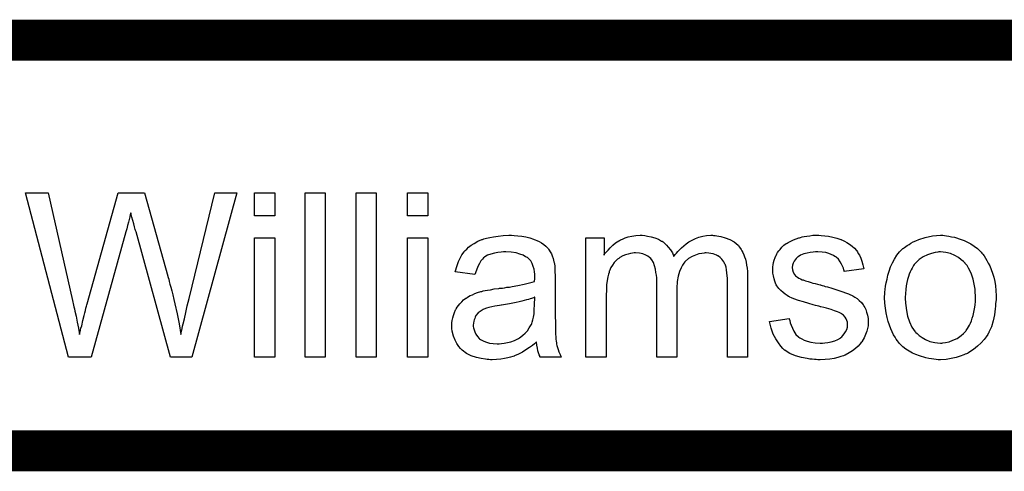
# Model space of a CAD drawing. Extents: x -1.7 to 9, y -2.8 to 5.2.
# Tile 81 of 227: x 5.247 to 5.728, y -2.82 to -2.6. Entities that reach past the tile are written whole.
import ezdxf

# ---------------------------------------------------------------- set-up
doc = ezdxf.new("R2010")
doc.units = 0
doc.layers.add('qfn32-50-23-b_document', color=1, linetype='CONTINUOUS')

msp = doc.modelspace()

# ---------------------------------------------------------------- linework, layer by layer
at = {"layer": 'qfn32-50-23-b_document', "color": 1, "const_width": 0.02}
for points in [[(4.589582, -2.61), (6.369582, -2.61)], [(4.569582, -2.81), (6.369582, -2.81)]]:
    msp.add_lwpolyline(points, dxfattribs=at)
at = {"layer": 'qfn32-50-23-b_document', "color": 1}
for points in [[(5.331172, -2.764396), (5.320759, -2.764396), (5.303983, -2.703422), (5.303983, -2.703306), (5.303867, -2.703075), (5.303752, -2.702728), (5.303636, -2.702149), (5.303289, -2.700876), (5.302942, -2.699372), (5.302479, -2.697753), (5.302016, -2.696248), (5.301669, -2.694976), (5.301553, -2.694397), (5.301438, -2.69405), (5.301438, -2.694166), (5.301322, -2.694282), (5.301206, -2.694976), (5.300975, -2.696017), (5.300628, -2.69729), (5.30028, -2.698678), (5.299818, -2.700298), (5.299471, -2.701918), (5.299008, -2.703422), (5.282116, -2.764396), (5.271008, -2.764396), (5.250067, -2.684331), (5.261058, -2.684331), (5.272975, -2.736859), (5.272975, -2.736975), (5.273091, -2.737206), (5.273207, -2.737669), (5.273322, -2.738247), (5.273438, -2.739057), (5.273669, -2.739867), (5.273901, -2.740909), (5.274132, -2.742066), (5.274711, -2.744495), (5.275289, -2.747272), (5.275868, -2.75028), (5.276446, -2.753289), (5.276446, -2.753173), (5.276562, -2.75271), (5.276793, -2.752131), (5.276909, -2.751206), (5.277141, -2.75028), (5.277488, -2.749123), (5.278066, -2.746578), (5.27876, -2.744032), (5.278992, -2.74276), (5.279339, -2.741603), (5.27957, -2.740561), (5.279802, -2.739636), (5.280033, -2.738942), (5.280149, -2.738479), (5.295305, -2.684331), (5.308148, -2.684331), (5.319487, -2.724942), (5.319487, -2.725058), (5.319718, -2.725636), (5.319949, -2.726446), (5.320181, -2.727487), (5.320528, -2.728876), (5.320991, -2.73038), (5.321454, -2.732115), (5.321916, -2.734082), (5.322495, -2.736281), (5.322958, -2.738479), (5.323999, -2.743223), (5.32504, -2.748198), (5.32585, -2.753289), (5.32585, -2.753173), (5.325966, -2.752941), (5.325966, -2.752479), (5.326197, -2.7519), (5.326313, -2.751206), (5.326544, -2.750396), (5.32666, -2.749355), (5.327007, -2.748198), (5.327586, -2.745652), (5.32828, -2.742644), (5.328974, -2.739405), (5.3299, -2.735818), (5.342395, -2.684331), (5.353155, -2.684331), (5.331172, -2.764396)], [(5.371667, -2.695554), (5.361833, -2.695554), (5.361833, -2.684331), (5.371667, -2.684331), (5.371667, -2.695554)], [(5.396311, -2.764396), (5.386477, -2.764396), (5.386477, -2.684331), (5.396311, -2.684331), (5.396311, -2.764396)], [(5.421187, -2.764396), (5.411352, -2.764396), (5.411352, -2.684331), (5.421187, -2.684331), (5.421187, -2.764396)], [(5.446294, -2.695554), (5.436459, -2.695554), (5.436459, -2.684331), (5.446294, -2.684331), (5.446294, -2.695554)], [(5.371667, -2.764396), (5.361833, -2.764396), (5.361833, -2.706314), (5.371667, -2.706314), (5.371667, -2.764396)], [(5.446294, -2.764396), (5.436459, -2.764396), (5.436459, -2.706314), (5.446294, -2.706314), (5.446294, -2.764396)], [(5.488409, -2.705157), (5.490144, -2.705273), (5.492111, -2.705504), (5.494078, -2.705851), (5.496045, -2.706314), (5.497896, -2.706893), (5.498127, -2.707008), (5.498706, -2.70724), (5.499516, -2.707587), (5.500557, -2.70805), (5.501714, -2.708744), (5.502871, -2.709438), (5.503913, -2.710364), (5.504838, -2.711289), (5.504954, -2.711405), (5.505185, -2.711752), (5.505532, -2.712331), (5.505995, -2.713025), (5.506574, -2.714066), (5.507036, -2.715107), (5.507499, -2.71638), (5.507846, -2.717884), (5.507846, -2.718), (5.507962, -2.718347), (5.508078, -2.719041), (5.508193, -2.719967), (5.508193, -2.72124), (5.508309, -2.722744), (5.508425, -2.724711), (5.508425, -2.726909), (5.508425, -2.740099), (5.508425, -2.740214), (5.508425, -2.740677), (5.508425, -2.741371), (5.508425, -2.742297), (5.508425, -2.743338), (5.508425, -2.744611), (5.508541, -2.747388), (5.508541, -2.75028), (5.508656, -2.753173), (5.508772, -2.754445), (5.508772, -2.755602), (5.508888, -2.756644), (5.509003, -2.757454), (5.509003, -2.757569), (5.509119, -2.758032), (5.509235, -2.758726), (5.509582, -2.759652), (5.509813, -2.760693), (5.510276, -2.76185), (5.510855, -2.763123), (5.511433, -2.764396), (5.501136, -2.764396), (5.50102, -2.76428), (5.500904, -2.763817), (5.500673, -2.763239), (5.500326, -2.762313), (5.499979, -2.761272), (5.499747, -2.759999), (5.499516, -2.758611), (5.499284, -2.757106), (5.499169, -2.757106), (5.499053, -2.757338), (5.498359, -2.757916), (5.497318, -2.758726), (5.495929, -2.759768), (5.494194, -2.760809), (5.492458, -2.761966), (5.490607, -2.763007), (5.48864, -2.763817), (5.488409, -2.763933), (5.487715, -2.764048), (5.486673, -2.764396), (5.4854, -2.764743), (5.483781, -2.76509), (5.48193, -2.765321), (5.479847, -2.765553), (5.477764, -2.765668), (5.476839, -2.765668), (5.476145, -2.765553), (5.475335, -2.765553), (5.474409, -2.765437), (5.472326, -2.76509), (5.470012, -2.764511), (5.467467, -2.763701), (5.465153, -2.762544), (5.46307, -2.76104), (5.462839, -2.760809), (5.462261, -2.76023), (5.461451, -2.759189), (5.460525, -2.757801), (5.459599, -2.756065), (5.458789, -2.754098), (5.458211, -2.751669), (5.458095, -2.750512), (5.45798, -2.749123), (5.45798, -2.748892), (5.45798, -2.748429), (5.458095, -2.747619), (5.458211, -2.746578), (5.458442, -2.745305), (5.458789, -2.744032), (5.459252, -2.742644), (5.459831, -2.741371), (5.459947, -2.741256), (5.460178, -2.740793), (5.460641, -2.740099), (5.461219, -2.739289), (5.461913, -2.738363), (5.462839, -2.737438), (5.463765, -2.736512), (5.464922, -2.735702), (5.465037, -2.735586), (5.4655, -2.735355), (5.466079, -2.734892), (5.467004, -2.734429), (5.468046, -2.733966), (5.469318, -2.733388), (5.470591, -2.732925), (5.472095, -2.732462), (5.472211, -2.732462), (5.472673, -2.732347), (5.473368, -2.732115), (5.474293, -2.732), (5.47545, -2.731768), (5.476954, -2.731537), (5.47869, -2.73119), (5.480773, -2.730958), (5.480888, -2.730958), (5.481351, -2.730843), (5.48193, -2.730843), (5.482739, -2.730727), (5.483665, -2.730611), (5.484822, -2.73038), (5.486095, -2.730264), (5.487483, -2.730033), (5.49026, -2.729454), (5.493268, -2.728876), (5.495929, -2.728182), (5.497202, -2.727834), (5.498359, -2.727487), (5.498359, -2.727372), (5.498359, -2.72714), (5.498475, -2.726446), (5.498475, -2.725636), (5.498475, -2.725173), (5.498475, -2.724942), (5.498475, -2.724826), (5.498475, -2.724711), (5.498475, -2.724016), (5.498359, -2.722859), (5.498127, -2.721587), (5.49778, -2.720198), (5.497202, -2.71881), (5.496508, -2.717537), (5.495582, -2.716496), (5.495466, -2.71638), (5.494888, -2.715917), (5.493962, -2.715454), (5.492805, -2.71476), (5.491185, -2.714182), (5.489334, -2.713603), (5.48702, -2.713256), (5.484359, -2.71314), (5.483202, -2.71314), (5.482045, -2.713256), (5.480425, -2.713488), (5.478806, -2.713719), (5.47707, -2.714182), (5.47545, -2.71476), (5.474062, -2.71557), (5.473946, -2.715686), (5.473483, -2.716033), (5.472905, -2.716611), (5.472211, -2.717537), (5.471516, -2.718694), (5.470707, -2.720198), (5.470012, -2.722049), (5.469318, -2.724132), (5.459715, -2.722859), (5.459715, -2.722744), (5.459831, -2.722628), (5.459831, -2.722281), (5.459947, -2.721818), (5.460294, -2.720777), (5.460756, -2.719273), (5.461335, -2.717769), (5.462029, -2.716149), (5.462955, -2.714529), (5.463996, -2.713025), (5.464112, -2.712909), (5.464574, -2.712446), (5.465269, -2.711752), (5.466194, -2.710827), (5.467467, -2.709901), (5.468971, -2.708975), (5.470707, -2.707934), (5.472673, -2.707124), (5.472789, -2.707124), (5.472905, -2.707008), (5.473252, -2.706893), (5.473715, -2.706777), (5.474872, -2.70643), (5.476492, -2.706083), (5.478343, -2.705736), (5.480657, -2.705389), (5.483087, -2.705157), (5.485863, -2.705041), (5.487136, -2.705041), (5.488409, -2.705157)], [(5.585712, -2.705157), (5.586522, -2.705157), (5.587332, -2.705273), (5.589299, -2.70562), (5.591382, -2.706198), (5.59358, -2.707124), (5.595778, -2.708281), (5.59763, -2.709901), (5.597861, -2.710132), (5.598324, -2.710827), (5.599134, -2.711868), (5.599481, -2.712678), (5.599944, -2.713488), (5.600406, -2.714529), (5.600753, -2.71557), (5.601216, -2.716727), (5.601563, -2.718116), (5.601795, -2.719504), (5.602026, -2.721124), (5.602257, -2.722744), (5.602257, -2.724595), (5.602257, -2.764396), (5.592423, -2.764396), (5.592423, -2.72795), (5.592423, -2.727834), (5.592423, -2.727719), (5.592423, -2.727024), (5.592423, -2.725983), (5.592307, -2.724711), (5.592192, -2.723322), (5.592076, -2.721934), (5.591845, -2.720545), (5.591497, -2.719504), (5.591497, -2.719388), (5.591266, -2.719041), (5.591035, -2.718578), (5.590688, -2.718), (5.590225, -2.717306), (5.589646, -2.716611), (5.588952, -2.715917), (5.588026, -2.715223), (5.587911, -2.715107), (5.587564, -2.714992), (5.587101, -2.71476), (5.586291, -2.714413), (5.585481, -2.714066), (5.58444, -2.713835), (5.583398, -2.713719), (5.582126, -2.713603), (5.581547, -2.713603), (5.581084, -2.713719), (5.579927, -2.713835), (5.578539, -2.714066), (5.576919, -2.714645), (5.575184, -2.715339), (5.573448, -2.71638), (5.571828, -2.717769), (5.571713, -2.718), (5.57125, -2.718578), (5.570556, -2.719504), (5.569861, -2.720892), (5.569052, -2.722744), (5.568473, -2.724942), (5.56801, -2.727603), (5.567779, -2.730727), (5.567779, -2.764396), (5.557944, -2.764396), (5.557944, -2.726793), (5.557944, -2.726677), (5.557944, -2.726446), (5.557944, -2.726215), (5.557944, -2.725752), (5.557829, -2.724479), (5.557597, -2.723091), (5.557366, -2.721471), (5.556903, -2.719851), (5.556325, -2.718347), (5.555515, -2.716959), (5.555399, -2.716843), (5.555052, -2.71638), (5.554473, -2.715917), (5.553663, -2.715223), (5.552622, -2.714645), (5.551234, -2.714066), (5.549614, -2.713719), (5.547647, -2.713603), (5.546953, -2.713603), (5.546143, -2.713719), (5.545217, -2.713835), (5.54406, -2.714182), (5.542672, -2.714529), (5.541399, -2.715107), (5.540011, -2.715802), (5.539895, -2.715917), (5.539432, -2.716264), (5.538854, -2.716727), (5.538044, -2.717421), (5.537234, -2.718347), (5.536424, -2.719504), (5.535614, -2.720777), (5.53492, -2.722281), (5.534804, -2.722512), (5.534689, -2.723091), (5.534457, -2.724016), (5.53411, -2.725289), (5.533763, -2.727024), (5.533532, -2.729107), (5.533416, -2.731537), (5.5333, -2.734314), (5.5333, -2.764396), (5.523466, -2.764396), (5.523466, -2.706314), (5.532259, -2.706314), (5.532259, -2.714645), (5.532375, -2.714413), (5.532722, -2.71395), (5.533416, -2.71314), (5.534226, -2.712215), (5.535267, -2.711058), (5.53654, -2.709901), (5.537928, -2.708744), (5.539548, -2.707703), (5.539779, -2.707587), (5.540358, -2.70724), (5.541284, -2.706893), (5.542556, -2.706314), (5.54406, -2.705851), (5.545796, -2.705504), (5.547763, -2.705157), (5.549845, -2.705041), (5.550887, -2.705041), (5.552159, -2.705157), (5.553548, -2.705389), (5.555283, -2.705736), (5.557019, -2.706198), (5.558754, -2.706893), (5.560374, -2.707818), (5.560605, -2.707934), (5.561068, -2.708281), (5.561762, -2.70886), (5.562688, -2.709785), (5.563614, -2.710827), (5.564655, -2.712099), (5.565581, -2.713603), (5.566275, -2.715339), (5.566391, -2.715223), (5.566622, -2.714876), (5.566969, -2.714413), (5.567547, -2.713719), (5.568242, -2.712909), (5.569052, -2.712099), (5.569977, -2.711174), (5.571134, -2.710132), (5.572407, -2.709207), (5.57368, -2.708281), (5.575184, -2.707471), (5.576803, -2.706661), (5.578539, -2.705967), (5.58039, -2.705504), (5.582241, -2.705157), (5.584324, -2.705041), (5.585134, -2.705041), (5.585712, -2.705157)], [(5.63824, -2.705157), (5.639976, -2.705273), (5.641827, -2.705504), (5.643794, -2.705967), (5.645876, -2.70643), (5.647843, -2.707124), (5.647959, -2.707124), (5.648075, -2.70724), (5.648653, -2.707471), (5.649579, -2.707934), (5.650736, -2.708512), (5.652008, -2.709322), (5.653281, -2.710248), (5.654438, -2.711289), (5.65548, -2.712446), (5.655595, -2.712562), (5.655827, -2.713025), (5.656289, -2.713835), (5.656868, -2.71476), (5.657446, -2.716149), (5.658025, -2.717653), (5.658488, -2.719388), (5.65895, -2.721355), (5.649347, -2.722628), (5.649347, -2.722396), (5.649232, -2.721934), (5.649, -2.721124), (5.648653, -2.720082), (5.648075, -2.719041), (5.647381, -2.717884), (5.646571, -2.716727), (5.645414, -2.715686), (5.645298, -2.71557), (5.644835, -2.715339), (5.644141, -2.714876), (5.6431, -2.714413), (5.641943, -2.71395), (5.640439, -2.713488), (5.638587, -2.713256), (5.63662, -2.71314), (5.635463, -2.71314), (5.634306, -2.713256), (5.632802, -2.713372), (5.631298, -2.713719), (5.629678, -2.714066), (5.628174, -2.714645), (5.626902, -2.715454), (5.626786, -2.71557), (5.626439, -2.715802), (5.625976, -2.716264), (5.625513, -2.716959), (5.624935, -2.717653), (5.624472, -2.718578), (5.624125, -2.71962), (5.624009, -2.720661), (5.624009, -2.720777), (5.624009, -2.721008), (5.624125, -2.721355), (5.624125, -2.721818), (5.624472, -2.722975), (5.625166, -2.724132), (5.625282, -2.724248), (5.625398, -2.724363), (5.625629, -2.724711), (5.626092, -2.725058), (5.626555, -2.725405), (5.627249, -2.725867), (5.628059, -2.726215), (5.628984, -2.726677), (5.6291, -2.726677), (5.629331, -2.726793), (5.629794, -2.726909), (5.630604, -2.727256), (5.631761, -2.727603), (5.633265, -2.72795), (5.634191, -2.728297), (5.635232, -2.728529), (5.636389, -2.728876), (5.637662, -2.729223), (5.637777, -2.729223), (5.638124, -2.729338), (5.638703, -2.729454), (5.639397, -2.729686), (5.640207, -2.729917), (5.641248, -2.730148), (5.643447, -2.730843), (5.645876, -2.731537), (5.648306, -2.732347), (5.650504, -2.733157), (5.65143, -2.733504), (5.65224, -2.733851), (5.652471, -2.733966), (5.652934, -2.734198), (5.653628, -2.734545), (5.65467, -2.735124), (5.655711, -2.735818), (5.656752, -2.736743), (5.657793, -2.737785), (5.658719, -2.738942), (5.658835, -2.739057), (5.659066, -2.73952), (5.659529, -2.740214), (5.659992, -2.741256), (5.660339, -2.742528), (5.660802, -2.743917), (5.661033, -2.745537), (5.661149, -2.747388), (5.661149, -2.747619), (5.661149, -2.748198), (5.661033, -2.749123), (5.660802, -2.750396), (5.660455, -2.751784), (5.659876, -2.753288), (5.659182, -2.755024), (5.658256, -2.756644), (5.658141, -2.756875), (5.657678, -2.757338), (5.657099, -2.758148), (5.656174, -2.759073), (5.654901, -2.760115), (5.653513, -2.761272), (5.651893, -2.762313), (5.649926, -2.763354), (5.64981, -2.763354), (5.649694, -2.76347), (5.649, -2.763701), (5.647843, -2.764048), (5.646339, -2.764511), (5.644488, -2.764974), (5.642405, -2.765321), (5.640207, -2.765553), (5.637662, -2.765668), (5.63662, -2.765668), (5.63581, -2.765553), (5.634885, -2.765553), (5.633728, -2.765437), (5.632571, -2.765321), (5.631298, -2.76509), (5.628521, -2.764511), (5.625629, -2.763701), (5.622852, -2.762544), (5.621579, -2.76185), (5.620422, -2.76104), (5.620307, -2.760925), (5.620191, -2.760809), (5.619497, -2.760115), (5.618456, -2.759073), (5.617298, -2.757454), (5.616026, -2.755487), (5.614753, -2.753173), (5.613712, -2.75028), (5.612902, -2.747041), (5.622621, -2.745537), (5.622621, -2.745652), (5.622621, -2.745768), (5.622852, -2.746462), (5.623083, -2.747619), (5.623546, -2.748892), (5.624125, -2.75028), (5.624819, -2.751784), (5.62586, -2.753288), (5.627133, -2.754561), (5.627364, -2.754677), (5.627827, -2.755024), (5.628753, -2.755487), (5.62991, -2.756065), (5.631414, -2.756644), (5.633149, -2.757106), (5.635232, -2.757454), (5.637662, -2.757569), (5.638819, -2.757569), (5.639976, -2.757454), (5.64148, -2.757222), (5.6431, -2.756875), (5.644835, -2.756412), (5.646339, -2.755834), (5.647728, -2.754908), (5.647843, -2.754793), (5.648306, -2.754445), (5.648769, -2.753867), (5.649463, -2.753057), (5.650042, -2.752131), (5.65062, -2.750974), (5.650967, -2.749817), (5.651083, -2.748429), (5.651083, -2.748313), (5.651083, -2.747851), (5.650967, -2.747272), (5.650736, -2.746462), (5.650389, -2.745652), (5.64981, -2.744842), (5.649116, -2.743917), (5.648075, -2.743222), (5.647959, -2.743107), (5.647612, -2.742991), (5.647033, -2.742644), (5.646108, -2.742297), (5.644719, -2.741834), (5.643909, -2.741487), (5.642984, -2.741256), (5.641943, -2.740909), (5.640786, -2.740561), (5.639513, -2.740214), (5.638009, -2.739867), (5.637893, -2.739867), (5.637546, -2.739751), (5.636967, -2.739636), (5.636273, -2.739404), (5.635348, -2.739173), (5.634306, -2.738826), (5.632108, -2.738247), (5.629563, -2.737438), (5.627133, -2.736743), (5.624819, -2.735933), (5.623778, -2.735471), (5.622968, -2.735124), (5.622736, -2.735008), (5.622274, -2.734776), (5.621579, -2.734314), (5.620654, -2.733735), (5.619613, -2.732925), (5.618571, -2.732), (5.61753, -2.730958), (5.616604, -2.729686), (5.616489, -2.72957), (5.616257, -2.729107), (5.61591, -2.728297), (5.615563, -2.727372), (5.615216, -2.726215), (5.614869, -2.724826), (5.614637, -2.723438), (5.614522, -2.721818), (5.614522, -2.721587), (5.614522, -2.721124), (5.614637, -2.72043), (5.614753, -2.719388), (5.614984, -2.718347), (5.615216, -2.717074), (5.615679, -2.715917), (5.616257, -2.714645), (5.616373, -2.714529), (5.616604, -2.714066), (5.616951, -2.713488), (5.61753, -2.712678), (5.618224, -2.711868), (5.619034, -2.710827), (5.61996, -2.709901), (5.621117, -2.709091), (5.621232, -2.708975), (5.621579, -2.70886), (5.622042, -2.708512), (5.622736, -2.708165), (5.623662, -2.707703), (5.624703, -2.70724), (5.625976, -2.706777), (5.627364, -2.706314), (5.627596, -2.706198), (5.628059, -2.706083), (5.628868, -2.705851), (5.62991, -2.70562), (5.631182, -2.705389), (5.632571, -2.705273), (5.634191, -2.705041), (5.636967, -2.705041), (5.63824, -2.705157)], [(5.698288, -2.705157), (5.69933, -2.705273), (5.700487, -2.705504), (5.70176, -2.705736), (5.703264, -2.705967), (5.706387, -2.707008), (5.708007, -2.707587), (5.709627, -2.708397), (5.711247, -2.709207), (5.712867, -2.710364), (5.714371, -2.711521), (5.715875, -2.712909), (5.715991, -2.713025), (5.716222, -2.713256), (5.716569, -2.713719), (5.717032, -2.714298), (5.71761, -2.715107), (5.718305, -2.716149), (5.718999, -2.717306), (5.719693, -2.718578), (5.720387, -2.719967), (5.721081, -2.721702), (5.721776, -2.723438), (5.722354, -2.725405), (5.722817, -2.727487), (5.723164, -2.729686), (5.723395, -2.732), (5.723511, -2.734545), (5.723511, -2.734661), (5.723511, -2.735008), (5.723511, -2.735586), (5.723511, -2.736396), (5.723395, -2.737322), (5.72328, -2.738479), (5.72328, -2.739636), (5.723048, -2.740909), (5.722701, -2.743801), (5.722007, -2.746693), (5.721197, -2.749586), (5.72004, -2.752247), (5.72004, -2.752363), (5.719924, -2.752479), (5.719693, -2.752826), (5.719462, -2.753288), (5.718652, -2.754445), (5.71761, -2.755834), (5.716222, -2.757454), (5.714486, -2.759073), (5.71252, -2.760693), (5.710206, -2.762197), (5.71009, -2.762197), (5.709974, -2.762313), (5.709627, -2.762544), (5.709049, -2.762776), (5.70847, -2.763007), (5.707776, -2.763239), (5.70604, -2.763933), (5.704074, -2.764511), (5.701644, -2.76509), (5.699098, -2.765553), (5.696322, -2.765668), (5.695165, -2.765668), (5.694239, -2.765553), (5.693198, -2.765437), (5.692041, -2.765206), (5.690652, -2.764974), (5.689264, -2.764743), (5.68614, -2.763817), (5.684404, -2.763123), (5.682785, -2.762429), (5.681165, -2.761503), (5.679545, -2.760462), (5.678041, -2.759305), (5.676537, -2.757916), (5.676421, -2.757801), (5.67619, -2.757569), (5.675843, -2.757106), (5.67538, -2.756412), (5.674801, -2.755602), (5.674223, -2.754677), (5.673529, -2.75352), (5.672834, -2.752131), (5.67214, -2.750627), (5.671446, -2.748892), (5.670868, -2.747041), (5.670289, -2.745074), (5.669826, -2.742875), (5.669479, -2.740561), (5.669248, -2.738016), (5.669132, -2.735355), (5.669132, -2.735124), (5.669132, -2.734661), (5.669248, -2.733851), (5.669248, -2.732694), (5.669364, -2.731421), (5.669595, -2.729801), (5.669826, -2.728182), (5.670289, -2.72633), (5.670752, -2.724479), (5.67133, -2.722512), (5.672025, -2.72043), (5.67295, -2.718463), (5.673876, -2.716611), (5.675149, -2.71476), (5.676421, -2.713025), (5.678041, -2.711521), (5.678157, -2.711405), (5.678388, -2.711289), (5.678851, -2.710942), (5.679429, -2.710479), (5.680124, -2.710017), (5.681049, -2.709438), (5.681975, -2.70886), (5.683132, -2.708281), (5.684404, -2.707703), (5.685793, -2.707124), (5.688917, -2.706083), (5.692503, -2.705273), (5.694355, -2.705157), (5.696322, -2.705041), (5.697479, -2.705041), (5.698288, -2.705157)], [(5.696322, -2.71314), (5.695627, -2.71314), (5.695049, -2.713256), (5.693776, -2.713372), (5.692041, -2.713835), (5.690074, -2.714529), (5.687991, -2.715454), (5.686024, -2.716843), (5.684983, -2.717769), (5.684057, -2.718694), (5.684057, -2.71881), (5.683826, -2.718925), (5.683595, -2.719273), (5.683248, -2.719735), (5.6829, -2.720314), (5.682553, -2.721008), (5.682091, -2.721934), (5.681628, -2.722859), (5.681165, -2.724016), (5.680702, -2.725173), (5.680355, -2.726562), (5.680008, -2.728066), (5.679661, -2.729686), (5.679429, -2.731421), (5.679314, -2.733388), (5.679198, -2.735355), (5.679198, -2.735471), (5.679198, -2.735818), (5.679198, -2.736396), (5.679314, -2.737206), (5.679314, -2.738132), (5.679429, -2.739173), (5.679776, -2.741603), (5.680355, -2.74438), (5.681281, -2.747156), (5.682438, -2.749817), (5.683248, -2.750974), (5.684057, -2.752131), (5.684173, -2.752131), (5.684289, -2.752363), (5.684983, -2.752941), (5.686024, -2.753867), (5.687413, -2.754793), (5.689148, -2.755834), (5.691231, -2.756759), (5.69366, -2.757338), (5.694933, -2.757454), (5.696322, -2.757569), (5.697016, -2.757569), (5.697594, -2.757454), (5.698867, -2.757222), (5.700602, -2.756875), (5.702454, -2.756181), (5.704536, -2.755255), (5.706503, -2.753867), (5.707544, -2.752941), (5.70847, -2.752016), (5.708586, -2.7519), (5.708702, -2.751784), (5.708933, -2.751437), (5.70928, -2.750974), (5.709627, -2.750396), (5.71009, -2.749702), (5.710553, -2.748776), (5.711016, -2.747851), (5.711478, -2.746693), (5.711825, -2.745421), (5.712288, -2.744032), (5.712635, -2.742528), (5.712982, -2.740793), (5.713214, -2.739057), (5.713445, -2.73709), (5.713445, -2.735008), (5.713445, -2.734892), (5.713445, -2.734545), (5.713445, -2.733966), (5.713329, -2.733272), (5.713329, -2.732347), (5.713214, -2.731305), (5.712867, -2.728876), (5.712288, -2.72633), (5.711363, -2.723553), (5.71009, -2.721008), (5.709396, -2.719735), (5.70847, -2.718694), (5.70847, -2.718578), (5.708239, -2.718463), (5.707544, -2.717769), (5.706503, -2.716959), (5.705115, -2.715917), (5.703379, -2.714876), (5.701297, -2.71395), (5.698983, -2.713372), (5.69771, -2.713256), (5.696322, -2.71314)], [(5.498475, -2.735239), (5.498359, -2.735239), (5.498243, -2.735355), (5.497896, -2.735471), (5.497433, -2.735586), (5.496855, -2.735818), (5.496161, -2.736049), (5.495351, -2.73628), (5.494425, -2.736512), (5.493384, -2.736859), (5.492111, -2.73709), (5.490838, -2.737438), (5.489334, -2.737785), (5.487715, -2.738132), (5.486095, -2.738479), (5.484243, -2.73871), (5.482277, -2.739057), (5.482045, -2.739057), (5.481351, -2.739173), (5.480194, -2.739404), (5.478921, -2.739636), (5.477533, -2.739867), (5.476145, -2.740214), (5.474872, -2.740561), (5.473715, -2.741024), (5.473599, -2.741024), (5.473252, -2.741256), (5.472789, -2.741487), (5.472326, -2.741834), (5.470938, -2.74276), (5.469781, -2.744148), (5.469781, -2.744264), (5.46955, -2.744495), (5.469434, -2.744958), (5.469203, -2.745537), (5.468971, -2.746231), (5.46874, -2.746925), (5.468624, -2.747851), (5.468508, -2.748776), (5.468508, -2.748892), (5.468508, -2.74947), (5.468624, -2.750164), (5.468855, -2.75109), (5.469203, -2.752131), (5.469781, -2.753173), (5.470475, -2.75433), (5.471401, -2.755371), (5.471516, -2.755487), (5.471979, -2.755718), (5.472673, -2.756181), (5.473599, -2.756644), (5.474872, -2.757106), (5.476376, -2.757569), (5.478111, -2.757801), (5.480194, -2.757916), (5.48112, -2.757916), (5.482277, -2.757801), (5.483549, -2.757569), (5.485169, -2.757338), (5.486789, -2.756875), (5.488524, -2.756297), (5.49026, -2.755487), (5.490491, -2.755371), (5.490954, -2.755024), (5.491764, -2.754445), (5.49269, -2.753635), (5.493731, -2.75271), (5.494888, -2.751553), (5.495814, -2.750164), (5.496739, -2.74866), (5.496855, -2.748545), (5.496971, -2.748082), (5.497202, -2.747272), (5.497549, -2.746231), (5.497896, -2.744842), (5.498127, -2.743222), (5.498243, -2.741256), (5.498359, -2.738942), (5.498475, -2.735239)]]:
    msp.add_lwpolyline(points, dxfattribs=at)

doc.saveas('drawing.dxf')
